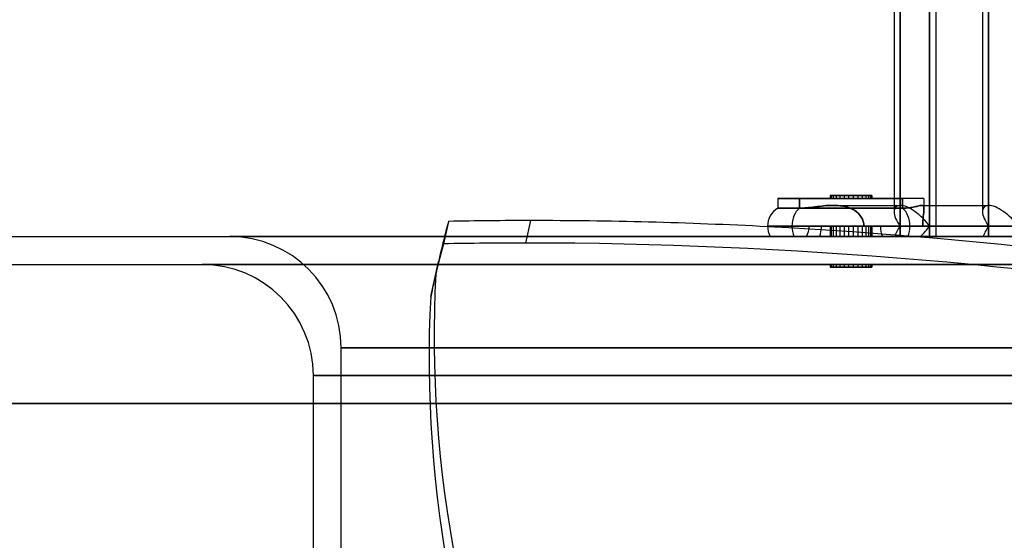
# Model space of a CAD drawing. Header units: millimetres. Extents: x -156 to 156, y -52 to 132.
# Tile 3 of 79: x -112 to -76, y -11 to 8. Entities that reach past the tile are written whole.
import ezdxf

# ---------------------------------------------------------------- set-up
doc = ezdxf.new("R2010")
doc.units = ezdxf.units.MM
doc.layers.add('MAIN-1', color=7, linetype='Continuous')

msp = doc.modelspace()

# ---------------------------------------------------------------- linework, layer by layer
at = {"layer": 'MAIN-1'}
for p, q in [((-80.123, 37.65), (-80.123, 0.905)), ((-80.123, 37.65), (-80.123, 1.375)), ((-78.623, 37.55), (-78.623, 0)), ((-76.941, 37.65), (-76.941, 1.125)), ((-76.941, 37.65), (-76.941, 0.905)), ((-79.903, 11.552), (-79.903, 0.375)), ((-79.903, 0.375), (-79.903, 11.552)), ((-78.842, 1.125), (-78.842, 11.55)), ((-78.842, 11.55), (-78.842, 0.375)), ((-78.623, 11.55), (-78.623, 1.125)), ((-76.721, 0.375), (-76.721, 11.55)), ((-76.721, 11.55), (-76.721, 0.375)), ((-82.416, 1.475), (-82.416, 1.375)), ((-82.416, 1.475), (-82.07, 1.475)), ((-82.379, 1.475), (-82.416, 1.475)), ((-82.201, 1.475), (-82.379, 1.475)), ((-82.379, 1.475), (-82.379, 1.375)), ((-82.306, 1.475), (-82.379, 1.475)), ((-82.379, 1.475), (-81.919, 1.475)), ((-82.306, 1.475), (-82.306, 1.375)), ((-81.755, 1.475), (-82.306, 1.475)), ((-82.201, 1.475), (-82.201, 1.375)), ((-81.587, 1.475), (-82.201, 1.475)), ((-82.07, 1.475), (-82.07, 1.375)), ((-82.07, 1.475), (-81.423, 1.475)), ((-81.919, 1.475), (-81.919, 1.375)), ((-81.919, 1.475), (-81.272, 1.475)), ((-81.755, 1.475), (-81.755, 1.375)), ((-81.141, 1.475), (-81.755, 1.475)), ((-81.587, 1.475), (-81.587, 1.375)), ((-81.036, 1.475), (-81.587, 1.475)), ((-81.423, 1.475), (-81.423, 1.375)), ((-81.423, 1.475), (-80.963, 1.475)), ((-81.272, 1.475), (-81.272, 1.375)), ((-81.272, 1.475), (-80.926, 1.475)), ((-81.141, 1.475), (-81.141, 1.375)), ((-80.926, 1.475), (-81.141, 1.475)), ((-81.036, 1.475), (-81.036, 1.375)), ((-80.963, 1.475), (-81.036, 1.475)), ((-80.963, 1.475), (-80.963, 1.375)), ((-80.926, 1.475), (-80.926, 1.375)), ((-79.815, 1.375), (-84.296, 1.375)), ((-83.527, 1.375), (-84.296, 1.375)), ((-84.296, 1.375), (-79.815, 1.375)), ((-84.296, 1.375), (-84.296, 1.025)), ((-84.296, 1.375), (-84.296, 1.025)), ((-79.046, 1.375), (-83.527, 1.375)), ((-83.527, 1.375), (-83.527, 1.025)), ((-79.046, 1.375), (-83.527, 1.375)), ((-83.527, 1.025), (-83.527, 1.375)), ((-83.043, 1.061), (-82.966, 1.071)), ((-82.966, 1.071), (-83.043, 1.061)), ((-82.966, 1.071), (-82.886, 1.08)), ((-82.886, 1.08), (-82.966, 1.071)), ((-82.886, 1.08), (-82.806, 1.09)), ((-82.806, 1.09), (-82.886, 1.08)), ((-82.806, 1.09), (-82.724, 1.099)), ((-82.724, 1.099), (-82.806, 1.09)), ((-82.724, 1.099), (-82.641, 1.107)), ((-82.641, 1.107), (-82.724, 1.099)), ((-82.641, 1.107), (-82.557, 1.115)), ((-82.557, 1.115), (-82.641, 1.107)), ((-82.557, 1.115), (-82.474, 1.12)), ((-82.474, 1.12), (-82.557, 1.115)), ((-82.474, 1.12), (-82.389, 1.124)), ((-82.389, 1.124), (-82.474, 1.12)), ((-82.416, 1.375), (-82.201, 1.375)), ((-82.07, 1.375), (-82.416, 1.375)), ((-82.389, 1.124), (-82.306, 1.125)), ((-82.306, 1.125), (-82.389, 1.124)), ((-82.379, 1.375), (-82.306, 1.375)), ((-81.919, 1.375), (-82.379, 1.375)), ((-82.306, 1.375), (-81.755, 1.375)), ((-82.306, 1.125), (-82.223, 1.124)), ((-82.223, 1.124), (-82.306, 1.125)), ((-82.306, 1.125), (-79.903, 1.125)), ((-82.306, 1.125), (-79.903, 1.125)), ((-82.223, 1.124), (-82.14, 1.119)), ((-82.14, 1.119), (-82.223, 1.124)), ((-82.201, 1.375), (-81.587, 1.375)), ((-82.14, 1.119), (-82.054, 1.111)), ((-82.054, 1.111), (-82.14, 1.119)), ((-81.423, 1.375), (-82.07, 1.375)), ((-82.054, 1.111), (-81.965, 1.098)), ((-81.965, 1.098), (-82.054, 1.111)), ((-81.965, 1.098), (-81.876, 1.08)), ((-81.876, 1.08), (-81.965, 1.098)), ((-81.272, 1.375), (-81.919, 1.375)), ((-81.876, 1.08), (-81.789, 1.057)), ((-81.789, 1.057), (-81.876, 1.08)), ((-81.755, 1.375), (-81.141, 1.375)), ((-81.587, 1.375), (-81.036, 1.375)), ((-80.963, 1.375), (-81.423, 1.375)), ((-80.926, 1.375), (-81.272, 1.375)), ((-81.141, 1.375), (-80.926, 1.375)), ((-81.036, 1.375), (-80.963, 1.375)), ((-80.123, 1.375), (-80.123, 0.905)), ((-79.046, 1.375), (-79.815, 1.375)), ((-79.815, 1.025), (-79.815, 1.375)), ((-79.815, 1.375), (-79.815, 1.025)), ((-79.387, 1.071), (-79.433, 1.061)), ((-79.433, 1.061), (-79.387, 1.071)), ((-79.344, 1.08), (-79.387, 1.071)), ((-79.387, 1.071), (-79.344, 1.08)), ((-79.304, 1.09), (-79.344, 1.08)), ((-79.344, 1.08), (-79.304, 1.09)), ((-79.266, 1.099), (-79.304, 1.09)), ((-79.304, 1.09), (-79.266, 1.099)), ((-79.232, 1.107), (-79.266, 1.099)), ((-79.266, 1.099), (-79.232, 1.107)), ((-79.2, 1.115), (-79.232, 1.107)), ((-79.232, 1.107), (-79.2, 1.115)), ((-79.172, 1.12), (-79.2, 1.115)), ((-79.2, 1.115), (-79.172, 1.12)), ((-79.146, 1.124), (-79.172, 1.12)), ((-79.172, 1.12), (-79.146, 1.124)), ((-79.124, 1.125), (-79.146, 1.124)), ((-79.146, 1.124), (-79.124, 1.125)), ((-79.104, 1.123), (-79.124, 1.125)), ((-79.124, 1.125), (-79.104, 1.123)), ((-79.124, 1.125), (-76.721, 1.125)), ((-79.124, 1.125), (-76.721, 1.125)), ((-79.086, 1.119), (-79.104, 1.123)), ((-79.104, 1.123), (-79.086, 1.119)), ((-79.072, 1.109), (-79.086, 1.119)), ((-79.086, 1.119), (-79.072, 1.109)), ((-79.06, 1.095), (-79.072, 1.109)), ((-79.072, 1.109), (-79.06, 1.095)), ((-79.052, 1.074), (-79.06, 1.095)), ((-79.06, 1.095), (-79.052, 1.074)), ((-79.047, 1.047), (-79.052, 1.074)), ((-79.052, 1.074), (-79.047, 1.047)), ((-79.046, 1.375), (-79.046, 1.125)), ((-79.046, 1.375), (-79.046, 1.013)), ((-79.046, 1.125), (-79.046, 1.013)), ((-78.842, 0.375), (-78.842, 1.125)), ((-78.623, 1.125), (-78.623, 0)), ((-76.941, 1.125), (-76.941, 0.905)), ((-79.815, 1.025), (-84.296, 1.025)), ((-84.296, 1.025), (-83.527, 1.025)), ((-84.296, 1.025), (-79.815, 1.025)), ((-83.527, 1.025), (-83.466, 1.025)), ((-83.466, 1.025), (-83.527, 1.025)), ((-83.466, 1.025), (-83.401, 1.028)), ((-83.401, 1.028), (-83.466, 1.025)), ((-83.401, 1.028), (-83.334, 1.032)), ((-83.334, 1.032), (-83.401, 1.028)), ((-83.334, 1.032), (-83.265, 1.037)), ((-83.265, 1.037), (-83.334, 1.032)), ((-83.265, 1.037), (-83.193, 1.044)), ((-83.193, 1.044), (-83.265, 1.037)), ((-83.193, 1.044), (-83.119, 1.052)), ((-83.119, 1.052), (-83.193, 1.044)), ((-83.119, 1.052), (-83.043, 1.061)), ((-83.043, 1.061), (-83.119, 1.052)), ((-81.789, 1.057), (-81.706, 1.028)), ((-81.706, 1.028), (-81.789, 1.057)), ((-81.706, 1.028), (-81.628, 0.993)), ((-81.628, 0.993), (-81.706, 1.028)), ((-81.628, 0.993), (-81.55, 0.95)), ((-81.55, 0.95), (-81.628, 0.993)), ((-81.55, 0.95), (-81.475, 0.898)), ((-81.475, 0.898), (-81.55, 0.95)), ((-81.475, 0.898), (-81.41, 0.842)), ((-81.41, 0.842), (-81.475, 0.898)), ((-81.41, 0.842), (-81.353, 0.778)), ((-81.353, 0.778), (-81.41, 0.842)), ((-81.353, 0.778), (-81.302, 0.706)), ((-81.302, 0.706), (-81.353, 0.778)), ((-79.755, 1.025), (-79.815, 1.025)), ((-79.815, 1.025), (-79.755, 1.025)), ((-79.697, 1.028), (-79.755, 1.025)), ((-79.755, 1.025), (-79.697, 1.028)), ((-79.64, 1.032), (-79.697, 1.028)), ((-79.697, 1.028), (-79.64, 1.032)), ((-79.585, 1.037), (-79.64, 1.032)), ((-79.64, 1.032), (-79.585, 1.037)), ((-79.532, 1.044), (-79.585, 1.037)), ((-79.585, 1.037), (-79.532, 1.044)), ((-79.482, 1.052), (-79.532, 1.044)), ((-79.532, 1.044), (-79.482, 1.052)), ((-79.433, 1.061), (-79.482, 1.052)), ((-79.482, 1.052), (-79.433, 1.061)), ((-79.077, 0.644), (-79.07, 0.726)), ((-79.07, 0.726), (-79.077, 0.644)), ((-79.07, 0.726), (-79.063, 0.8)), ((-79.063, 0.8), (-79.07, 0.726)), ((-79.063, 0.8), (-79.057, 0.864)), ((-79.057, 0.864), (-79.063, 0.8)), ((-79.057, 0.864), (-79.051, 0.923)), ((-79.051, 0.923), (-79.057, 0.864)), ((-79.051, 0.923), (-79.047, 0.974)), ((-79.047, 0.974), (-79.051, 0.923)), ((-79.046, 1.014), (-79.047, 1.047)), ((-79.047, 1.047), (-79.046, 1.014)), ((-79.047, 0.974), (-79.046, 1.014)), ((-79.046, 1.014), (-79.047, 0.974)), ((-96.139, 0.551), (-96.321, -0.258)), ((-93.365, -0.23), (-93.183, 0.579)), ((-79.55, 0.375), (-84.671, 0.375)), ((-84.671, 0.375), (-83.792, 0.375)), ((-84.671, 0.375), (-79.55, 0.375)), ((-83.792, 0.375), (-79.903, 0.375)), ((-83.171, 0.375), (-83.792, 0.375)), ((-80.926, 0.375), (-83.171, 0.375)), ((-80.61, 0.375), (-83.171, 0.375)), ((-82.731, 0.375), (-83.171, 0.375)), ((-83.171, 0.375), (-80.61, 0.375)), ((-82.731, 0.375), (-81.208, 0.375)), ((-81.208, 0.375), (-82.731, 0.375)), ((-82.416, 0.375), (-82.416, 0)), ((-82.201, 0.375), (-82.416, 0.375)), ((-82.416, 0.375), (-82.07, 0.375)), ((-82.379, 0.375), (-82.379, 0)), ((-82.306, 0.375), (-82.379, 0.375)), ((-82.379, 0.375), (-81.919, 0.375)), ((-82.306, 0.375), (-82.306, 0)), ((-81.755, 0.375), (-82.306, 0.375)), ((-82.201, 0.375), (-82.201, 0)), ((-81.587, 0.375), (-82.201, 0.375)), ((-82.07, 0.375), (-82.07, 0)), ((-82.07, 0.375), (-81.423, 0.375)), ((-81.919, 0.375), (-81.919, 0)), ((-81.919, 0.375), (-81.272, 0.375)), ((-81.755, 0.375), (-81.755, 0)), ((-81.141, 0.375), (-81.755, 0.375)), ((-81.587, 0.375), (-81.587, 0)), ((-81.036, 0.375), (-81.587, 0.375)), ((-81.423, 0.375), (-81.423, 0)), ((-81.423, 0.375), (-80.963, 0.375)), ((-81.302, 0.706), (-81.261, 0.628)), ((-81.261, 0.628), (-81.302, 0.706)), ((-81.272, 0.375), (-81.272, 0)), ((-81.272, 0.375), (-80.926, 0.375)), ((-81.261, 0.628), (-81.232, 0.545)), ((-81.232, 0.545), (-81.261, 0.628)), ((-81.232, 0.545), (-81.214, 0.46)), ((-81.214, 0.46), (-81.232, 0.545)), ((-81.214, 0.46), (-81.208, 0.375)), ((-81.208, 0.375), (-81.214, 0.46)), ((-81.208, 0.375), (-79.087, 0.375)), ((-79.087, 0.375), (-81.208, 0.375)), ((-80.926, 0.375), (-81.208, 0.375)), ((-81.208, 0.375), (-78.842, 0.375)), ((-81.141, 0.375), (-81.141, 0)), ((-80.926, 0.375), (-81.141, 0.375)), ((-81.036, 0.375), (-81.036, 0)), ((-80.963, 0.375), (-81.036, 0.375)), ((-80.963, 0.375), (-80.963, 0)), ((-78.842, 0.375), (-80.926, 0.375)), ((-79.903, 0.375), (-80.926, 0.375)), ((-80.926, 0.375), (-80.926, 0)), ((-80.61, 0.375), (-79.087, 0.375)), ((-79.087, 0.375), (-80.61, 0.375)), ((-79.903, 0.375), (-79.903, 0)), ((-79.903, 0), (-79.903, 0.375)), ((-75.66, 0.375), (-79.55, 0.375)), ((-79.55, 0.375), (-75.66, 0.375)), ((-79.087, 0.375), (-79.086, 0.465)), ((-79.086, 0.465), (-79.087, 0.375)), ((-79.087, 0.375), (-76.721, 0.375)), ((-76.721, 0.375), (-79.087, 0.375)), ((-79.086, 0.465), (-79.082, 0.556)), ((-79.082, 0.556), (-79.086, 0.465)), ((-79.082, 0.556), (-79.077, 0.644)), ((-79.077, 0.644), (-79.082, 0.556)), ((-78.842, 0), (-78.842, 0.375)), ((-78.842, 0.375), (-78.842, 0)), ((-76.721, 0), (-76.721, 0.375)), ((-76.721, 0.375), (-76.721, 0)), ((-136, 0), (136, 0)), ((-104, 0), (104, 0)), ((104, 0), (-104, 0)), ((-84.57, 0), (-79.621, 0)), ((-83.721, 0), (-80.097, 0)), ((-80.539, 0), (-83.271, 0)), ((-79.179, 0), (-82.803, 0)), ((-82.306, 0), (-82.379, 0)), ((-82.379, 0), (-81.919, 0)), ((-81.755, 0), (-82.306, 0)), ((-81.919, 0), (-81.272, 0)), ((-81.141, 0), (-81.755, 0)), ((-81.272, 0), (-80.926, 0)), ((-80.926, 0), (-81.141, 0)), ((-80.539, 0), (-76.915, 0)), ((-80.097, 0), (-79.903, 0)), ((-79.903, 0), (-78.623, 0)), ((-75.997, 0), (-79.621, 0)), ((-78.842, 0), (-79.179, 0)), ((-76.915, 0), (-76.721, 0)), ((-76.721, 0), (-75.441, 0)), ((-136, 0), (136, 0)), ((-84.57, 0), (-79.621, 0)), ((-80.097, 0), (-83.721, 0)), ((-80.539, 0), (-83.271, 0)), ((-82.803, 0), (-79.179, 0)), ((-82.201, 0), (-82.416, 0)), ((-82.416, 0), (-82.07, 0)), ((-81.587, 0), (-82.201, 0)), ((-82.07, 0), (-81.423, 0)), ((-81.036, 0), (-81.587, 0)), ((-81.423, 0), (-80.963, 0)), ((-80.963, 0), (-81.036, 0)), ((-76.915, 0), (-80.539, 0)), ((-79.903, 0), (-80.097, 0)), ((-79.903, 0), (-78.623, 0)), ((-79.621, 0), (-75.997, 0)), ((-79.179, 0), (-78.842, 0)), ((-76.721, 0), (-76.915, 0)), ((-76.721, 0), (-75.441, 0)), ((-135, -1), (135, -1)), ((-135, -1), (135, -1)), ((105, -1), (-105, -1)), ((-105, -1), (105, -1)), ((-96.686, -1.717), (-96.505, -0.908)), ((-82.416, -1), (-82.201, -1)), ((-82.416, -1), (-82.416, -1.1)), ((-82.07, -1), (-82.416, -1)), ((-82.379, -1), (-82.306, -1)), ((-82.379, -1), (-82.379, -1.1)), ((-81.919, -1), (-82.379, -1)), ((-82.306, -1), (-81.755, -1)), ((-82.306, -1), (-82.306, -1.1)), ((-82.201, -1), (-82.201, -1.1)), ((-82.201, -1), (-81.587, -1)), ((-82.07, -1), (-82.07, -1.1)), ((-81.423, -1), (-82.07, -1)), ((-81.919, -1), (-81.919, -1.1)), ((-81.272, -1), (-81.919, -1)), ((-81.755, -1), (-81.141, -1)), ((-81.755, -1), (-81.755, -1.1)), ((-81.587, -1), (-81.036, -1)), ((-81.587, -1), (-81.587, -1.1)), ((-81.423, -1), (-81.423, -1.1)), ((-80.963, -1), (-81.423, -1)), ((-81.272, -1), (-81.272, -1.1)), ((-80.926, -1), (-81.272, -1)), ((-81.141, -1), (-81.141, -1.1)), ((-81.141, -1), (-80.926, -1)), ((-81.036, -1), (-80.963, -1)), ((-81.036, -1), (-81.036, -1.1)), ((-80.963, -1), (-80.963, -1.1)), ((-80.926, -1), (-80.926, -1.1)), ((-96.781, -2.154), (-96.599, -1.345)), ((-82.416, -1.1), (-82.379, -1.1)), ((-82.07, -1.1), (-82.416, -1.1)), ((-82.379, -1.1), (-82.201, -1.1)), ((-82.379, -1.1), (-82.306, -1.1)), ((-81.919, -1.1), (-82.379, -1.1)), ((-82.306, -1.1), (-81.755, -1.1)), ((-82.201, -1.1), (-81.587, -1.1)), ((-81.423, -1.1), (-82.07, -1.1)), ((-81.272, -1.1), (-81.919, -1.1)), ((-81.755, -1.1), (-81.141, -1.1)), ((-81.587, -1.1), (-81.036, -1.1)), ((-80.963, -1.1), (-81.423, -1.1)), ((-80.926, -1.1), (-81.272, -1.1)), ((-81.141, -1.1), (-80.926, -1.1)), ((-81.036, -1.1), (-80.963, -1.1)), ((0, -4), (-100, -4)), ((-100, -4), (0, -4)), ((-100, -52), (-100, -4)), ((0, -5), (-101, -5)), ((-101, -5), (0, -5)), ((-101, -6), (-101, -5)), ((136, -6), (-136, -6)), ((-136, -6), (136, -6)), ((-135, -6), (135, -6)), ((135, -6), (-135, -6)), ((-101, -52), (-101, -6))]:
    msp.add_line(p, q, dxfattribs=at)
for centre, radius, start, end in [((-83.921, 0.375), 0.75, 119.9997, 180), ((-83.921, 0.375), 0.75, 119.9997, 180), ((-83.921, 0.375), 0.75, 180, 210.0001), ((-83.921, 0.375), 0.75, 180, 210.0001), ((-83.921, 0.375), 0.75, 329.9999, 0), ((-83.921, 0.375), 0.75, 329.9999, 0), ((-104, -4), 4, 0, 90), ((-105, -5), 4, 0, 90)]:
    msp.add_arc(centre, radius, start, end, dxfattribs=at)
for centre, major_axis, ratio, start_param, end_param in [((-79.373, 0.375), (0.693, -0.693), 0.414214, 2.748894, 3.545744), ((-79.373, 0.375), (0.693, -0.693), 0.414214, 2.748894, 3.545744), ((-79.373, 0.375), (0.693, -0.693), 0.414214, 1.178097, 2.748894), ((-79.373, 0.375), (0.693, -0.693), 0.414214, 1.178097, 2.748894), ((-76.191, 0.375), (0.693, -0.693), 0.414214, 2.748894, 3.545744), ((-76.191, 0.375), (0.693, -0.693), 0.414214, 2.748894, 3.545744), ((-76.191, 0.375), (0.693, -0.693), 0.414214, 1.178097, 2.748894), ((-76.191, 0.375), (0.693, -0.693), 0.414214, 1.178097, 2.748894), ((-83.262, 0.375), (0, 0.75), 0.707107, 0.523599, 1.570796), ((-83.262, 0.375), (0, 0.75), 0.707107, 0.523599, 1.570796), ((-79.373, 0.375), (0.693, -0.693), 0.414214, -2.737442, -1.963495), ((-79.373, 0.375), (0.693, -0.693), 0.414214, -2.737442, -1.963495), ((-80.08, 0.375), (0, 0.75), 0.707107, -1.570796, -0.523599), ((-80.08, 0.375), (0, 0.75), 0.707107, -1.570796, -0.523599), ((-76.191, 0.375), (0.693, -0.693), 0.414214, -2.737442, -1.963495), ((-76.191, 0.375), (0.693, -0.693), 0.414214, -2.737442, -1.963495), ((0.091, -22.595), (-96.595, 21.687), 0.559017, -0.027181, -0.016882), ((-67.183, -60.551), (-101.474, 22.782), 0.559017, -1.188892, -1.158884), ((-67.183, -60.551), (-101.474, 22.782), 0.559017, -1.274108, -1.188892), ((-67.183, -60.551), (-101.474, 22.782), 0.559017, -1.754945, -1.274108), ((-83.262, 0.375), (0, 0.75), 0.707107, 1.570796, 2.094395), ((-83.262, 0.375), (0, 0.75), 0.707107, 1.570796, 2.094395), ((-83.262, 0.375), (0, 0.75), 0.707107, -2.094395, -1.570796), ((-83.262, 0.375), (0, 0.75), 0.707107, -2.094395, -1.570796), ((-80.08, 0.375), (0, 0.75), 0.707107, 1.570796, 2.094395), ((-80.08, 0.375), (0, 0.75), 0.707107, 1.570796, 2.094395), ((-79.373, 0.375), (0.693, 0.693), 0.414214, 1.963495, 2.487094), ((-79.373, 0.375), (0.693, 0.693), 0.414214, 1.963495, 2.487094), ((-80.08, 0.375), (0, 0.75), 0.707107, -2.094395, -1.570796), ((-80.08, 0.375), (0, 0.75), 0.707107, -2.094395, -1.570796), ((-79.373, 0.375), (0.693, 0.693), 0.414214, -1.701696, -1.178097), ((-79.373, 0.375), (0.693, 0.693), 0.414214, -1.701696, -1.178097), ((-76.191, 0.375), (0.693, 0.693), 0.414214, 1.963495, 2.487094), ((-76.191, 0.375), (0.693, 0.693), 0.414214, 1.963495, 2.487094), ((-0.091, -23.405), (96.595, -21.687), 0.559017, 3.114411, 3.141592), ((0.091, -22.595), (-96.595, 21.687), 0.559017, -0.016882, -0.000001), ((-67.365, -61.36), (101.474, -22.782), 0.559017, 1.952701, 1.982709), ((-67.365, -61.36), (101.474, -22.782), 0.559017, 1.386648, 1.952701), ((0.091, -22.595), (-96.595, 21.687), 0.559017, -0.000001, 0.008076), ((28.623, -22.595), (-124.306, 27.908), 0.559017, 0.094175, 0.669634), ((17.396, -22.595), (-109.832, -64.558), 0.345492, -1.327136, -0.751677), ((-0.091, -23.405), (96.595, -21.687), 0.559017, 3.141592, 3.149669), ((28.441, -23.405), (124.306, -27.908), 0.559017, -3.047418, -2.471958), ((17.871, -23.405), (109.832, 64.558), 0.345492, 1.814456, 2.389916)]:
    msp.add_ellipse(centre, major_axis=major_axis, ratio=ratio, start_param=start_param, end_param=end_param, dxfattribs=at)

doc.saveas('drawing.dxf')
